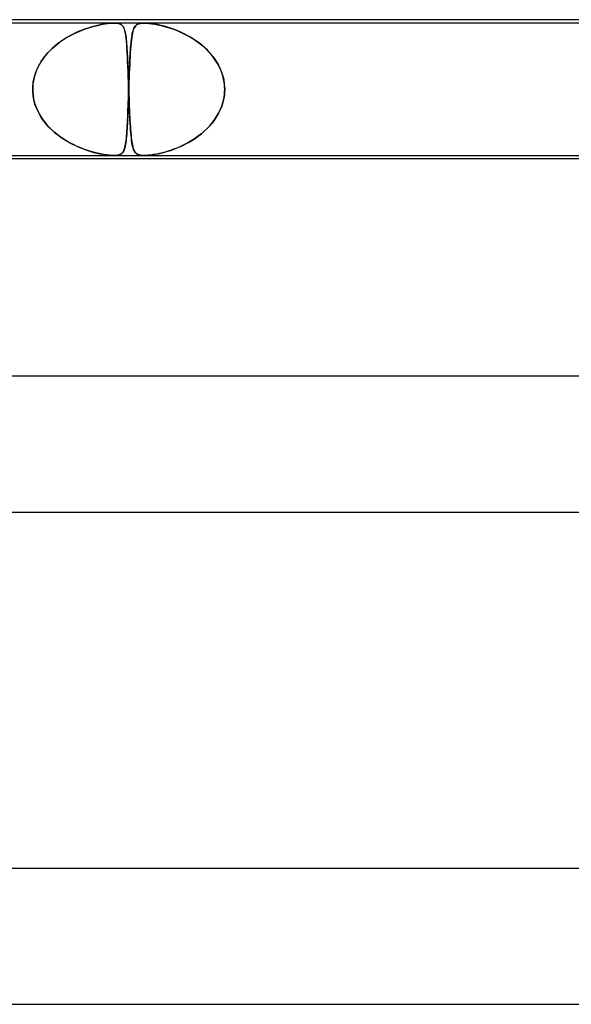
# Model space of a CAD drawing. Header units: millimetres. Extents: x -430 to 430, y -2 to 290.
# Tile 66 of 83: x 94 to 111, y 261 to 290. Entities that reach past the tile are written whole.
import ezdxf

# ---------------------------------------------------------------- set-up
doc = ezdxf.new("R2010")
doc.units = ezdxf.units.MM
doc.layers.add('HIDDEN', color=7, linetype='Continuous')
doc.layers.add('THICK', color=7, linetype='Continuous')

msp = doc.modelspace()

# ---------------------------------------------------------------- linework, layer by layer
at = {"layer": 'HIDDEN'}
for p, q in [((97.139, 289.9), (81.759, 289.9)), ((96.132, 289.666), (96.268, 289.719)), ((96.289, 289.726), (96.202, 289.694)), ((96.268, 289.719), (96.399, 289.764)), ((96.374, 289.755), (96.289, 289.726)), ((96.456, 289.781), (96.374, 289.755)), ((96.399, 289.764), (96.526, 289.801)), ((96.537, 289.804), (96.456, 289.781)), ((96.526, 289.801), (96.648, 289.832)), ((96.615, 289.824), (96.537, 289.804)), ((96.69, 289.842), (96.615, 289.824)), ((96.648, 289.832), (96.763, 289.857)), ((96.762, 289.857), (96.69, 289.842)), ((96.831, 289.869), (96.762, 289.857)), ((96.763, 289.857), (96.865, 289.875)), ((96.899, 289.88), (96.831, 289.869)), ((96.865, 289.875), (96.952, 289.887)), ((96.965, 289.889), (96.899, 289.88)), ((96.952, 289.887), (97.025, 289.895)), ((97.027, 289.895), (96.965, 289.889)), ((97.025, 289.895), (97.085, 289.899)), ((97.086, 289.899), (97.027, 289.895)), ((97.085, 289.899), (97.139, 289.9)), ((97.139, 289.9), (97.086, 289.899)), ((97.139, 289.9), (97.187, 289.899)), ((97.188, 289.899), (97.139, 289.9)), ((98.022, 289.9), (97.139, 289.9)), ((97.187, 289.899), (97.229, 289.895)), ((97.231, 289.895), (97.188, 289.899)), ((97.229, 289.895), (97.266, 289.889)), ((97.272, 289.887), (97.231, 289.895)), ((97.266, 289.889), (97.297, 289.88)), ((97.311, 289.875), (97.272, 289.887)), ((97.297, 289.88), (97.324, 289.869)), ((97.347, 289.857), (97.311, 289.875)), ((97.324, 289.869), (97.347, 289.857)), ((97.347, 289.857), (97.368, 289.842)), ((97.378, 289.832), (97.347, 289.857)), ((97.368, 289.842), (97.386, 289.824)), ((97.404, 289.801), (97.378, 289.832)), ((97.386, 289.824), (97.402, 289.804)), ((97.402, 289.804), (97.417, 289.781)), ((97.426, 289.764), (97.404, 289.801)), ((97.417, 289.781), (97.43, 289.755)), ((97.444, 289.719), (97.426, 289.764)), ((97.43, 289.755), (97.441, 289.726)), ((97.441, 289.726), (97.452, 289.694)), ((97.46, 289.666), (97.444, 289.719)), ((97.722, 289.739), (97.707, 289.698)), ((97.71, 289.707), (97.722, 289.74)), ((97.738, 289.774), (97.722, 289.739)), ((97.722, 289.74), (97.736, 289.769)), ((97.736, 289.769), (97.751, 289.795)), ((97.757, 289.804), (97.738, 289.774)), ((97.751, 289.795), (97.768, 289.817)), ((97.779, 289.829), (97.757, 289.804)), ((97.768, 289.817), (97.788, 289.837)), ((97.804, 289.85), (97.779, 289.829)), ((97.788, 289.837), (97.811, 289.855)), ((97.833, 289.868), (97.804, 289.85)), ((97.811, 289.855), (97.84, 289.871)), ((97.868, 289.881), (97.833, 289.868)), ((97.84, 289.871), (97.874, 289.883)), ((97.911, 289.892), (97.868, 289.881)), ((97.874, 289.883), (97.914, 289.892)), ((97.962, 289.898), (97.911, 289.892)), ((97.914, 289.892), (97.963, 289.898)), ((98.023, 289.9), (97.962, 289.898)), ((97.963, 289.898), (98.022, 289.9)), ((98.022, 289.9), (98.092, 289.898)), ((113.402, 289.9), (98.022, 289.9)), ((98.09, 289.898), (98.023, 289.9)), ((98.163, 289.892), (98.09, 289.898)), ((98.092, 289.898), (98.169, 289.892)), ((98.24, 289.883), (98.163, 289.892)), ((98.169, 289.892), (98.253, 289.881)), ((98.321, 289.871), (98.24, 289.883)), ((98.253, 289.881), (98.34, 289.868)), ((98.405, 289.855), (98.321, 289.871)), ((98.34, 289.868), (98.43, 289.85)), ((98.489, 289.837), (98.405, 289.855)), ((98.43, 289.85), (98.524, 289.829)), ((98.574, 289.817), (98.489, 289.837)), ((98.524, 289.829), (98.624, 289.804)), ((98.657, 289.795), (98.574, 289.817)), ((98.624, 289.804), (98.728, 289.774)), ((98.743, 289.769), (98.657, 289.795)), ((98.728, 289.774), (98.835, 289.739)), ((98.831, 289.74), (98.743, 289.769)), ((98.922, 289.707), (98.831, 289.74)), ((98.835, 289.739), (98.945, 289.698)), ((95.577, 289.363), (95.714, 289.453)), ((95.749, 289.474), (95.658, 289.418)), ((95.714, 289.453), (95.854, 289.533)), ((95.84, 289.526), (95.749, 289.474)), ((95.932, 289.574), (95.84, 289.526)), ((95.854, 289.533), (95.993, 289.604)), ((96.023, 289.618), (95.932, 289.574)), ((95.993, 289.604), (96.132, 289.666)), ((96.113, 289.658), (96.023, 289.618)), ((96.202, 289.694), (96.113, 289.658)), ((97.452, 289.694), (97.462, 289.658)), ((97.474, 289.604), (97.46, 289.666)), ((97.462, 289.658), (97.471, 289.618)), ((97.471, 289.618), (97.479, 289.574)), ((97.486, 289.533), (97.474, 289.604)), ((97.479, 289.574), (97.487, 289.526)), ((97.496, 289.453), (97.486, 289.533)), ((97.487, 289.526), (97.493, 289.474)), ((97.493, 289.474), (97.5, 289.418)), ((97.505, 289.363), (97.496, 289.453)), ((97.647, 289.369), (97.654, 289.428)), ((97.66, 289.471), (97.65, 289.397)), ((97.654, 289.428), (97.661, 289.483)), ((97.67, 289.538), (97.66, 289.471)), ((97.661, 289.483), (97.669, 289.536)), ((97.669, 289.536), (97.678, 289.584)), ((97.681, 289.598), (97.67, 289.538)), ((97.678, 289.584), (97.688, 289.629)), ((97.693, 289.651), (97.681, 289.598)), ((97.688, 289.629), (97.698, 289.67)), ((97.707, 289.698), (97.693, 289.651)), ((97.698, 289.67), (97.71, 289.707)), ((99.015, 289.67), (98.922, 289.707)), ((98.945, 289.698), (99.059, 289.651)), ((99.109, 289.629), (99.015, 289.67)), ((99.059, 289.651), (99.175, 289.598)), ((99.204, 289.584), (99.109, 289.629)), ((99.175, 289.598), (99.292, 289.538)), ((99.297, 289.536), (99.204, 289.584)), ((99.292, 289.538), (99.409, 289.471)), ((99.389, 289.483), (99.297, 289.536)), ((99.479, 289.428), (99.389, 289.483)), ((99.409, 289.471), (99.526, 289.397)), ((99.567, 289.369), (99.479, 289.428)), ((95.199, 289.035), (95.317, 289.153)), ((95.314, 289.151), (95.239, 289.077)), ((95.395, 289.222), (95.314, 289.151)), ((95.317, 289.153), (95.444, 289.263)), ((95.479, 289.291), (95.395, 289.222)), ((95.444, 289.263), (95.577, 289.363)), ((95.568, 289.357), (95.479, 289.291)), ((95.658, 289.418), (95.568, 289.357)), ((97.5, 289.418), (97.506, 289.357)), ((97.514, 289.263), (97.505, 289.363)), ((97.506, 289.357), (97.511, 289.291)), ((97.511, 289.291), (97.517, 289.222)), ((97.521, 289.153), (97.514, 289.263)), ((97.517, 289.222), (97.521, 289.151)), ((97.528, 289.035), (97.521, 289.153)), ((97.521, 289.151), (97.526, 289.077)), ((97.626, 289.13), (97.619, 289.028)), ((97.624, 289.098), (97.629, 289.171)), ((97.634, 289.226), (97.626, 289.13)), ((97.629, 289.171), (97.635, 289.24)), ((97.642, 289.315), (97.634, 289.226)), ((97.635, 289.24), (97.641, 289.306)), ((97.641, 289.306), (97.647, 289.369)), ((97.65, 289.397), (97.642, 289.315)), ((99.526, 289.397), (99.64, 289.315)), ((99.652, 289.306), (99.567, 289.369)), ((99.64, 289.315), (99.751, 289.226)), ((99.734, 289.24), (99.652, 289.306)), ((99.813, 289.171), (99.734, 289.24)), ((99.751, 289.226), (99.856, 289.13)), ((99.889, 289.098), (99.813, 289.171)), ((99.856, 289.13), (99.955, 289.028)), ((94.995, 288.772), (95.091, 288.908)), ((95.102, 288.921), (95.04, 288.839)), ((95.091, 288.908), (95.199, 289.035)), ((95.168, 289), (95.102, 288.921)), ((95.239, 289.077), (95.168, 289)), ((97.526, 289.077), (97.53, 289)), ((97.534, 288.908), (97.528, 289.035)), ((97.53, 289), (97.534, 288.921)), ((97.534, 288.921), (97.538, 288.839)), ((97.54, 288.772), (97.534, 288.908)), ((97.604, 288.773), (97.609, 288.859)), ((97.612, 288.919), (97.606, 288.803)), ((97.609, 288.859), (97.614, 288.942)), ((97.619, 289.028), (97.612, 288.919)), ((97.614, 288.942), (97.619, 289.022)), ((97.619, 289.022), (97.624, 289.098)), ((99.96, 289.022), (99.889, 289.098)), ((99.955, 289.028), (100.047, 288.919)), ((100.028, 288.942), (99.96, 289.022)), ((100.091, 288.859), (100.028, 288.942)), ((100.047, 288.919), (100.13, 288.803)), ((100.149, 288.773), (100.091, 288.859)), ((94.844, 288.478), (94.912, 288.628)), ((94.888, 288.58), (94.848, 288.488)), ((94.933, 288.669), (94.888, 288.58)), ((94.912, 288.628), (94.995, 288.772)), ((94.984, 288.755), (94.933, 288.669)), ((95.04, 288.839), (94.984, 288.755)), ((97.538, 288.839), (97.541, 288.755)), ((97.546, 288.628), (97.54, 288.772)), ((97.541, 288.755), (97.545, 288.669)), ((97.545, 288.669), (97.548, 288.58)), ((97.552, 288.478), (97.546, 288.628)), ((97.548, 288.58), (97.551, 288.488)), ((97.594, 288.553), (97.588, 288.421)), ((97.592, 288.498), (97.596, 288.592)), ((97.6, 288.681), (97.594, 288.553)), ((97.596, 288.592), (97.6, 288.684)), ((97.606, 288.803), (97.6, 288.681)), ((97.6, 288.684), (97.604, 288.773)), ((100.13, 288.803), (100.204, 288.681)), ((100.202, 288.684), (100.149, 288.773)), ((100.249, 288.592), (100.202, 288.684)), ((100.204, 288.681), (100.267, 288.553)), ((100.291, 288.498), (100.249, 288.592)), ((100.267, 288.553), (100.319, 288.421)), ((94.759, 288.162), (94.793, 288.323)), ((94.786, 288.298), (94.765, 288.2)), ((94.814, 288.394), (94.786, 288.298)), ((94.793, 288.323), (94.844, 288.478)), ((94.848, 288.488), (94.814, 288.394)), ((97.551, 288.488), (97.555, 288.394)), ((97.557, 288.323), (97.552, 288.478)), ((97.555, 288.394), (97.558, 288.298)), ((97.563, 288.162), (97.557, 288.323)), ((97.558, 288.298), (97.562, 288.2)), ((97.583, 288.284), (97.578, 288.143)), ((97.58, 288.203), (97.584, 288.303)), ((97.588, 288.421), (97.583, 288.284)), ((97.584, 288.303), (97.588, 288.401)), ((97.588, 288.401), (97.592, 288.498)), ((100.326, 288.401), (100.291, 288.498)), ((100.319, 288.421), (100.359, 288.284)), ((100.354, 288.303), (100.326, 288.401)), ((100.376, 288.203), (100.354, 288.303)), ((100.359, 288.284), (100.385, 288.143)), ((94.743, 287.983), (94.744, 288)), ((94.744, 288), (94.743, 287.983)), ((94.743, 287.967), (94.743, 287.983)), ((94.743, 287.983), (94.743, 287.967)), ((94.744, 288), (94.759, 288.162)), ((94.751, 288.1), (94.744, 288)), ((94.765, 288.2), (94.751, 288.1)), ((97.562, 288.2), (97.565, 288.1)), ((97.569, 288), (97.563, 288.162)), ((97.565, 288.1), (97.569, 288)), ((97.569, 288), (97.569, 287.983)), ((97.569, 287.983), (97.569, 288)), ((97.569, 287.983), (97.57, 287.967)), ((97.57, 287.967), (97.569, 287.983)), ((97.572, 287.983), (97.571, 287.967)), ((97.571, 287.967), (97.572, 287.983)), ((97.578, 288.143), (97.572, 288)), ((97.572, 288), (97.576, 288.102)), ((97.572, 288), (97.572, 287.983)), ((97.572, 287.983), (97.572, 288)), ((97.576, 288.102), (97.58, 288.203)), ((100.39, 288.102), (100.376, 288.203)), ((100.385, 288.143), (100.397, 288)), ((100.397, 288), (100.39, 288.102)), ((100.398, 287.983), (100.397, 288)), ((100.397, 288), (100.398, 287.983)), ((100.398, 287.967), (100.398, 287.983)), ((100.398, 287.983), (100.398, 287.967)), ((94.743, 287.95), (94.743, 287.967)), ((94.743, 287.967), (94.743, 287.95)), ((94.743, 287.933), (94.743, 287.95)), ((94.743, 287.95), (94.743, 287.933)), ((94.743, 287.917), (94.743, 287.933)), ((94.743, 287.933), (94.743, 287.917)), ((94.744, 287.9), (94.743, 287.917)), ((94.743, 287.917), (94.744, 287.9)), ((94.754, 287.77), (94.744, 287.9)), ((94.744, 287.9), (94.753, 287.784)), ((94.753, 287.784), (94.771, 287.669)), ((94.777, 287.641), (94.754, 287.77)), ((97.565, 287.787), (97.561, 287.675)), ((97.561, 287.674), (97.565, 287.787)), ((97.569, 287.9), (97.565, 287.787)), ((97.565, 287.787), (97.569, 287.9)), ((97.57, 287.933), (97.569, 287.917)), ((97.569, 287.917), (97.57, 287.933)), ((97.569, 287.917), (97.569, 287.9)), ((97.569, 287.9), (97.569, 287.917)), ((97.57, 287.967), (97.57, 287.95)), ((97.57, 287.95), (97.57, 287.967)), ((97.57, 287.95), (97.571, 287.933)), ((97.571, 287.95), (97.57, 287.933)), ((97.571, 287.933), (97.57, 287.95)), ((97.57, 287.933), (97.571, 287.95)), ((97.571, 287.967), (97.571, 287.95)), ((97.571, 287.95), (97.571, 287.967)), ((97.571, 287.933), (97.572, 287.917)), ((97.572, 287.917), (97.571, 287.933)), ((97.572, 287.917), (97.572, 287.9)), ((97.572, 287.9), (97.572, 287.917)), ((97.572, 287.9), (97.576, 287.784)), ((97.577, 287.77), (97.572, 287.9)), ((97.576, 287.784), (97.581, 287.669)), ((97.582, 287.641), (97.577, 287.77)), ((100.371, 287.674), (100.389, 287.787)), ((100.389, 287.787), (100.371, 287.675)), ((100.389, 287.787), (100.397, 287.9)), ((100.397, 287.9), (100.389, 287.787)), ((100.397, 287.9), (100.398, 287.917)), ((100.398, 287.917), (100.397, 287.9)), ((100.398, 287.95), (100.398, 287.967)), ((100.398, 287.967), (100.398, 287.95)), ((100.398, 287.933), (100.398, 287.95)), ((100.398, 287.95), (100.398, 287.933)), ((100.398, 287.917), (100.398, 287.933)), ((100.398, 287.933), (100.398, 287.917)), ((94.771, 287.669), (94.799, 287.555)), ((94.811, 287.514), (94.777, 287.641)), ((94.799, 287.555), (94.836, 287.443)), ((94.856, 287.391), (94.811, 287.514)), ((94.836, 287.443), (94.881, 287.335)), ((94.911, 287.273), (94.856, 287.391)), ((97.549, 287.349), (97.553, 287.455)), ((97.553, 287.454), (97.549, 287.348)), ((97.557, 287.564), (97.553, 287.454)), ((97.553, 287.455), (97.557, 287.564)), ((97.561, 287.675), (97.557, 287.564)), ((97.557, 287.564), (97.561, 287.674)), ((97.581, 287.669), (97.585, 287.555)), ((97.587, 287.514), (97.582, 287.641)), ((97.585, 287.555), (97.589, 287.443)), ((97.592, 287.391), (97.587, 287.514)), ((97.589, 287.443), (97.594, 287.335)), ((97.597, 287.273), (97.592, 287.391)), ((100.268, 287.349), (100.311, 287.455)), ((100.31, 287.454), (100.268, 287.348)), ((100.345, 287.564), (100.31, 287.454)), ((100.311, 287.455), (100.345, 287.564)), ((100.371, 287.675), (100.345, 287.564)), ((100.345, 287.564), (100.371, 287.674)), ((94.881, 287.335), (94.934, 287.23)), ((94.975, 287.159), (94.911, 287.273)), ((94.934, 287.23), (94.994, 287.128)), ((95.047, 287.05), (94.975, 287.159)), ((94.994, 287.128), (95.062, 287.03)), ((97.537, 287.053), (97.541, 287.148)), ((97.541, 287.145), (97.537, 287.048)), ((97.541, 287.148), (97.545, 287.246)), ((97.545, 287.245), (97.541, 287.145)), ((97.545, 287.246), (97.549, 287.349)), ((97.549, 287.348), (97.545, 287.245)), ((97.594, 287.335), (97.599, 287.23)), ((97.602, 287.159), (97.597, 287.273)), ((97.599, 287.23), (97.604, 287.128)), ((97.608, 287.05), (97.602, 287.159)), ((97.604, 287.128), (97.609, 287.03)), ((100.16, 287.145), (100.096, 287.048)), ((100.099, 287.053), (100.162, 287.148)), ((100.217, 287.245), (100.16, 287.145)), ((100.162, 287.148), (100.218, 287.246)), ((100.268, 287.348), (100.217, 287.245)), ((100.218, 287.246), (100.268, 287.349)), ((95.127, 286.947), (95.047, 287.05)), ((95.062, 287.03), (95.136, 286.937)), ((95.214, 286.849), (95.127, 286.947)), ((95.136, 286.937), (95.215, 286.847)), ((95.306, 286.756), (95.214, 286.849)), ((95.215, 286.847), (95.3, 286.762)), ((97.528, 286.867), (97.523, 286.783)), ((97.524, 286.793), (97.528, 286.875)), ((97.528, 286.875), (97.533, 286.962)), ((97.532, 286.956), (97.528, 286.867)), ((97.537, 287.048), (97.532, 286.956)), ((97.533, 286.962), (97.537, 287.053)), ((97.614, 286.947), (97.608, 287.05)), ((97.609, 287.03), (97.614, 286.937)), ((97.62, 286.849), (97.614, 286.947)), ((97.614, 286.937), (97.62, 286.847)), ((97.626, 286.756), (97.62, 286.849)), ((97.62, 286.847), (97.626, 286.762)), ((99.95, 286.867), (99.869, 286.783)), ((99.879, 286.793), (99.957, 286.875)), ((100.026, 286.956), (99.95, 286.867)), ((99.957, 286.875), (100.031, 286.962)), ((100.096, 287.048), (100.026, 286.956)), ((100.031, 286.962), (100.099, 287.053)), ((95.3, 286.762), (95.389, 286.682)), ((95.403, 286.67), (95.306, 286.756)), ((95.389, 286.682), (95.482, 286.606)), ((95.506, 286.588), (95.403, 286.67)), ((95.482, 286.606), (95.579, 286.535)), ((95.612, 286.512), (95.506, 286.588)), ((95.579, 286.535), (95.678, 286.469)), ((97.506, 286.556), (97.5, 286.489)), ((97.502, 286.505), (97.508, 286.571)), ((97.512, 286.628), (97.506, 286.556)), ((97.508, 286.571), (97.513, 286.641)), ((97.518, 286.703), (97.512, 286.628)), ((97.513, 286.641), (97.519, 286.715)), ((97.523, 286.783), (97.518, 286.703)), ((97.519, 286.715), (97.524, 286.793)), ((97.626, 286.762), (97.632, 286.682)), ((97.633, 286.67), (97.626, 286.756)), ((97.632, 286.682), (97.639, 286.606)), ((97.641, 286.588), (97.633, 286.67)), ((97.639, 286.606), (97.646, 286.535)), ((97.649, 286.512), (97.641, 286.588)), ((97.646, 286.535), (97.654, 286.469)), ((99.601, 286.556), (99.505, 286.489)), ((99.529, 286.505), (99.621, 286.571)), ((99.695, 286.628), (99.601, 286.556)), ((99.621, 286.571), (99.711, 286.641)), ((99.784, 286.703), (99.695, 286.628)), ((99.711, 286.641), (99.797, 286.715)), ((99.869, 286.783), (99.784, 286.703)), ((99.797, 286.715), (99.879, 286.793)), ((95.721, 286.442), (95.612, 286.512)), ((95.678, 286.469), (95.778, 286.408)), ((95.832, 286.378), (95.721, 286.442)), ((95.778, 286.408), (95.879, 286.352)), ((95.943, 286.32), (95.832, 286.378)), ((95.879, 286.352), (95.98, 286.302)), ((96.052, 286.268), (95.943, 286.32)), ((95.98, 286.302), (96.08, 286.256)), ((96.161, 286.222), (96.052, 286.268)), ((96.08, 286.256), (96.178, 286.215)), ((97.458, 286.23), (97.447, 286.192)), ((97.451, 286.205), (97.461, 286.244)), ((97.468, 286.273), (97.458, 286.23)), ((97.461, 286.244), (97.471, 286.287)), ((97.477, 286.32), (97.468, 286.273)), ((97.471, 286.287), (97.48, 286.334)), ((97.486, 286.371), (97.477, 286.32)), ((97.48, 286.334), (97.488, 286.387)), ((97.493, 286.428), (97.486, 286.371)), ((97.488, 286.387), (97.495, 286.444)), ((97.5, 286.489), (97.493, 286.428)), ((97.495, 286.444), (97.502, 286.505)), ((97.657, 286.442), (97.649, 286.512)), ((97.654, 286.469), (97.662, 286.408)), ((97.666, 286.378), (97.657, 286.442)), ((97.662, 286.408), (97.671, 286.352)), ((97.677, 286.32), (97.666, 286.378)), ((97.671, 286.352), (97.68, 286.302)), ((97.687, 286.268), (97.677, 286.32)), ((97.68, 286.302), (97.69, 286.256)), ((97.7, 286.222), (97.687, 286.268)), ((97.69, 286.256), (97.702, 286.215)), ((99.015, 286.23), (98.919, 286.192)), ((98.952, 286.205), (99.046, 286.244)), ((99.112, 286.273), (99.015, 286.23)), ((99.046, 286.244), (99.142, 286.287)), ((99.21, 286.32), (99.112, 286.273)), ((99.142, 286.287), (99.239, 286.334)), ((99.309, 286.371), (99.21, 286.32)), ((99.239, 286.334), (99.337, 286.387)), ((99.407, 286.428), (99.309, 286.371)), ((99.337, 286.387), (99.434, 286.444)), ((99.505, 286.489), (99.407, 286.428)), ((99.434, 286.444), (99.529, 286.505)), ((96.267, 286.181), (96.161, 286.222)), ((96.178, 286.215), (96.275, 286.178)), ((96.369, 286.146), (96.267, 286.181)), ((96.275, 286.178), (96.369, 286.146)), ((96.468, 286.115), (96.369, 286.146)), ((96.369, 286.146), (96.46, 286.117)), ((96.46, 286.117), (96.548, 286.092)), ((96.562, 286.089), (96.468, 286.115)), ((96.548, 286.092), (96.636, 286.07)), ((96.656, 286.066), (96.562, 286.089)), ((96.636, 286.07), (96.722, 286.051)), ((96.751, 286.045), (96.656, 286.066)), ((96.722, 286.051), (96.805, 286.035)), ((96.843, 286.028), (96.751, 286.045)), ((96.805, 286.035), (96.885, 286.022)), ((96.932, 286.015), (96.843, 286.028)), ((96.885, 286.022), (96.959, 286.012)), ((97.011, 286.006), (96.932, 286.015)), ((96.959, 286.012), (97.026, 286.005)), ((97.079, 286.002), (97.011, 286.006)), ((97.026, 286.005), (97.085, 286.001)), ((97.138, 286), (97.079, 286.002)), ((97.085, 286.001), (97.138, 286)), ((97.19, 286.001), (97.138, 286)), ((97.138, 286), (97.185, 286.001)), ((97.185, 286.001), (97.228, 286.005)), ((97.236, 286.006), (97.19, 286.001)), ((97.228, 286.005), (97.267, 286.012)), ((97.278, 286.014), (97.236, 286.006)), ((97.267, 286.012), (97.303, 286.022)), ((97.313, 286.026), (97.278, 286.014)), ((97.303, 286.022), (97.333, 286.035)), ((97.343, 286.042), (97.313, 286.026)), ((97.333, 286.035), (97.358, 286.051)), ((97.368, 286.06), (97.343, 286.042)), ((97.358, 286.051), (97.379, 286.07)), ((97.389, 286.08), (97.368, 286.06)), ((97.379, 286.07), (97.397, 286.09)), ((97.406, 286.103), (97.389, 286.08)), ((97.397, 286.09), (97.412, 286.113)), ((97.421, 286.129), (97.406, 286.103)), ((97.412, 286.113), (97.427, 286.14)), ((97.435, 286.159), (97.421, 286.129)), ((97.427, 286.14), (97.439, 286.17)), ((97.447, 286.192), (97.435, 286.159)), ((97.439, 286.17), (97.451, 286.205)), ((97.713, 286.181), (97.7, 286.222)), ((97.702, 286.215), (97.714, 286.178)), ((97.728, 286.146), (97.713, 286.181)), ((97.714, 286.178), (97.728, 286.146)), ((97.728, 286.146), (97.742, 286.117)), ((97.744, 286.115), (97.728, 286.146)), ((97.742, 286.117), (97.759, 286.092)), ((97.762, 286.089), (97.744, 286.115)), ((97.759, 286.092), (97.778, 286.07)), ((97.783, 286.066), (97.762, 286.089)), ((97.778, 286.07), (97.801, 286.051)), ((97.809, 286.045), (97.783, 286.066)), ((97.801, 286.051), (97.827, 286.035)), ((97.84, 286.028), (97.809, 286.045)), ((97.827, 286.035), (97.857, 286.022)), ((97.878, 286.015), (97.84, 286.028)), ((97.857, 286.022), (97.892, 286.012)), ((97.921, 286.006), (97.878, 286.015)), ((97.892, 286.012), (97.931, 286.005)), ((97.969, 286.002), (97.921, 286.006)), ((97.931, 286.005), (97.974, 286.001)), ((98.021, 286), (97.969, 286.002)), ((97.974, 286.001), (98.021, 286)), ((98.021, 286), (98.073, 286.001)), ((98.079, 286.001), (98.021, 286)), ((98.073, 286.001), (98.133, 286.005)), ((98.145, 286.006), (98.079, 286.001)), ((98.133, 286.005), (98.2, 286.012)), ((98.22, 286.014), (98.145, 286.006)), ((98.2, 286.012), (98.276, 286.022)), ((98.303, 286.026), (98.22, 286.014)), ((98.276, 286.022), (98.355, 286.035)), ((98.388, 286.042), (98.303, 286.026)), ((98.355, 286.035), (98.436, 286.051)), ((98.475, 286.06), (98.388, 286.042)), ((98.436, 286.051), (98.518, 286.07)), ((98.562, 286.08), (98.475, 286.06)), ((98.518, 286.07), (98.6, 286.09)), ((98.647, 286.103), (98.562, 286.08)), ((98.6, 286.09), (98.683, 286.113)), ((98.735, 286.129), (98.647, 286.103)), ((98.683, 286.113), (98.77, 286.14)), ((98.825, 286.159), (98.735, 286.129)), ((98.77, 286.14), (98.859, 286.17)), ((98.919, 286.192), (98.825, 286.159)), ((98.859, 286.17), (98.952, 286.205))]:
    msp.add_line(p, q, dxfattribs=at)
at = {"layer": 'THICK'}
for p, q in [((228, 290), (-228, 290)), ((2, 286), (159.8, 286)), ((159.109, 285.9), (32.527, 285.9)), ((235, 279.5), (-235, 279.5)), ((1.745, 275.5), (164.932, 275.5)), ((243, 265), (-243, 265)), ((1.796, 261), (170.552, 261))]:
    msp.add_line(p, q, dxfattribs=at)

doc.saveas('drawing.dxf')
